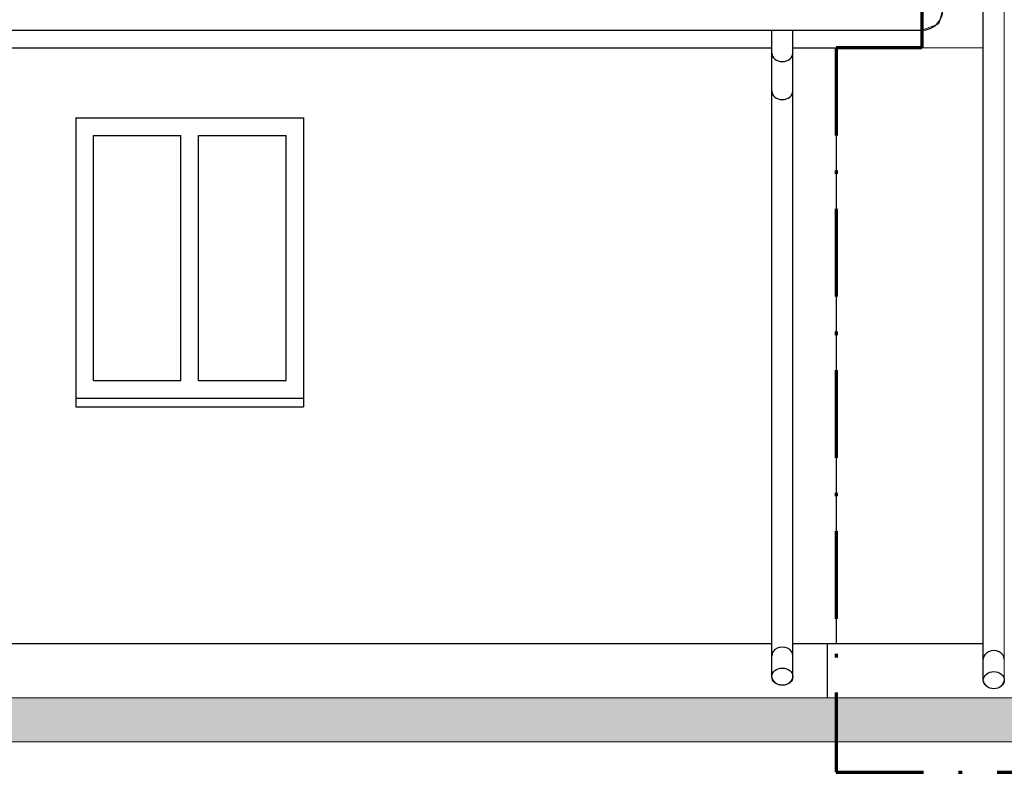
# Model space of a CAD drawing. Header units: millimetres. Extents: x -61343 to 9939, y -6894 to 7453.
# Tile 173 of 242: x 1142 to 1704, y -6396 to -5966. Entities that reach past the tile are written whole.
import ezdxf

# ---------------------------------------------------------------- set-up
doc = ezdxf.new("R2010")
doc.units = ezdxf.units.MM
doc.header["$MEASUREMENT"] = 0
doc.linetypes.add('Kropki i Kreski', pattern=[920, 500, -200, 20, -200])
doc.layers.add('810-G Ogólne', color=7, linetype='Continuous')
doc.layers.add('990-D Import IFC', color=7, linetype='Continuous')
doc.layers.add('A_zakres opracowania', color=7, linetype='Continuous', lineweight=70, true_color=0xe00038)

msp = doc.modelspace()

# ---------------------------------------------------------------- hatches: boundary and pattern name
at = {"layer": '810-G Ogólne', "linetype": 'Continuous', "lineweight": 13}
msp.add_hatch(color=7, dxfattribs=at).paths.add_polyline_path([(2440.783, -6378.481), (2440.971, -6353.518), (707.498, -6353.481), (709.894, -6378.481)])

# ---------------------------------------------------------------- linework, layer by layer
at = {"layer": '810-G Ogólne', "color": 7, "linetype": 'Continuous', "lineweight": 25}
for p, q in [((1692.035, -6343.364), (1692.035, -5447.404)), ((813.971, -5972.404), (1657.001, -5972.404)), ((1571.297, -6341.4), (1571.297, -5972.404)), ((1583.299, -6341.4), (1583.299, -5972.404)), ((1657.001, -5982.404), (1657.001, -5972.404)), ((902.679, -5982.404), (1571.297, -5982.404)), ((1583.299, -5982.404), (1657.001, -5982.404)), ((1607.971, -5982.404), (1607.971, -6322.404)), ((1173.971, -6022.404), (1303.971, -6022.404)), ((1173.971, -6022.404), (1173.971, -6187.404)), ((1303.971, -6022.404), (1303.971, -6187.404)), ((1183.971, -6032.404), (1233.971, -6032.404)), ((1183.971, -6172.404), (1183.971, -6032.404)), ((1233.971, -6172.404), (1233.971, -6032.404)), ((1243.971, -6172.404), (1243.971, -6032.404)), ((1243.971, -6032.404), (1293.971, -6032.404)), ((1293.971, -6172.404), (1293.971, -6032.404)), ((1183.971, -6172.404), (1233.971, -6172.404)), ((1243.971, -6172.404), (1293.971, -6172.404)), ((1173.971, -6182.404), (1303.971, -6182.404)), ((1173.971, -6187.404), (1303.971, -6187.404)), ((902.679, -6322.404), (1571.297, -6322.404)), ((1583.299, -6322.404), (1692.035, -6322.404)), ((1602.971, -6322.404), (1602.971, -6353.481))]:
    msp.add_line(p, q, dxfattribs=at)
at = {"layer": '810-G Ogólne', "color": 7, "linetype": 'Continuous', "lineweight": 13}
msp.add_lwpolyline([(2440.783, -6378.481), (709.894, -6378.481), (707.498, -6353.481), (2440.971, -6353.518)], close=True, dxfattribs=at)
at = {"layer": '810-G Ogólne', "color": 7, "linetype": 'Continuous', "lineweight": 25}
msp.add_arc((1657.001, -5960.404), 12, 270, 0, dxfattribs=at)
for centre, start_param, end_param in [((1577.298, -5985.403), 3.1415927, 6.2831853), ((1577.298, -6007.076), 3.1415927, 6.2831853), ((1577.298, -6329.412), 0, 3.1415927), ((1698.036, -6331.377), 0, 3.1415927)]:
    msp.add_ellipse(centre, major_axis=(6.001, 0), ratio=0.8167997, start_param=start_param, end_param=end_param, dxfattribs=at)
for centre in [(1577.298, -6341.4), (1698.036, -6343.364)]:
    msp.add_ellipse(centre, major_axis=(6.001, 0), ratio=0.8167997, dxfattribs=at)
at = {"layer": '990-D Import IFC', "color": 7, "linetype": 'Continuous', "lineweight": 13}
for points in [[(1607.971, -5447.404), (1607.971, -5435.404), (2423.685, -5435.404), (2404.635, -5447.404), (1704.037, -5447.404), (1704.037, -6343.364, -0.8167997), (1692.035, -6343.364), (1692.035, -5447.404)], [(801.971, -5960.404), (1669.001, -5960.404, -0.4142136), (1657.001, -5972.404), (1583.299, -5972.404), (1583.299, -6341.4, -0.8167997), (1571.297, -6341.4), (1571.297, -5972.404), (902.679, -5972.404), (902.679, -6341.4, -0.8167997), (890.677, -6341.4), (890.677, -5972.404), (813.971, -5972.404, -0.4142136)]]:
    msp.add_lwpolyline(points, format="xyb", close=True, dxfattribs=at)
for points in [[(863.971, -5484.404), (1607.971, -5484.404), (1607.971, -5457.404), (1692.035, -5457.404), (1692.035, -5982.404), (1657.001, -5982.404), (1657.001, -5972.404), (1666.584, -5968.817), (1669.001, -5960.404), (1657.001, -5960.404), (1607.971, -5933.559), (1235.486, -5729.621), (863.971, -5933.559), (863.971, -5506.849), (890.397, -5514.902), (890.397, -5888.882), (878.766, -5900.512), (887.251, -5908.998), (902.679, -5893.57), (902.679, -5505.786), (863.971, -5493.991)], [(902.679, -5982.404), (902.679, -6322.404), (1571.297, -6322.404), (1571.297, -5982.404)], [(1583.299, -6322.404), (1607.971, -6322.404), (1692.035, -6322.404), (1692.035, -5982.404), (1607.971, -5982.404), (1583.299, -5982.404)], [(1303.971, -6187.404), (1303.971, -6022.404), (1173.971, -6022.404), (1173.971, -6187.404)], [(1173.971, -6022.404), (1303.971, -6022.404), (1303.971, -6187.404), (1173.971, -6187.404)], [(1183.971, -6032.404), (1233.971, -6032.404), (1233.971, -6172.404), (1183.971, -6172.404)], [(1183.971, -6032.404), (1233.971, -6032.404), (1233.971, -6172.404), (1183.971, -6172.404)], [(1243.971, -6032.404), (1293.971, -6032.404), (1293.971, -6172.404), (1243.971, -6172.404)], [(1243.971, -6032.404), (1293.971, -6032.404), (1293.971, -6172.404), (1243.971, -6172.404)]]:
    msp.add_lwpolyline(points, close=True, dxfattribs=at)
at = {"layer": 'A_zakres opracowania', "linetype": 'Kropki i Kreski', "ltscale": 0.1}
msp.add_lwpolyline([(2440.971, -6142.404), (2440.971, -5938.404), (1616.819, -5938.404), (1657.001, -5960.404), (1657.001, -5982.404), (1607.971, -5982.404), (1607.971, -6395.95), (2112.298, -6395.95), (2112.298, -6098.717), (2106.798, -6098.717), (2106.798, -6076.676), (2112.329, -6076.722), (2202.453, -6142.404)], close=True, dxfattribs=at)

doc.saveas('drawing.dxf')
